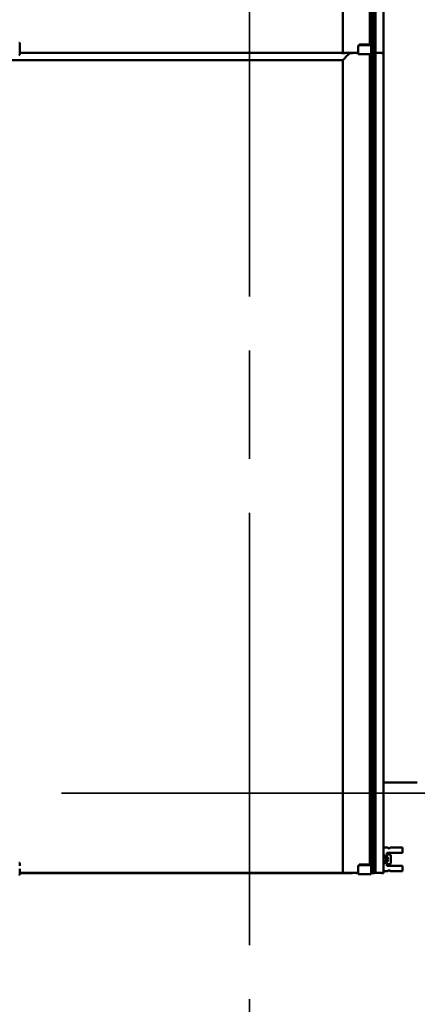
# Model space of a CAD drawing. Header units: millimetres. Extents: x 200 to 13555, y -185 to 8310.
# Tile 32 of 94: x 7109 to 7617, y 2195 to 3454. Entities that reach past the tile are written whole.
import ezdxf

# ---------------------------------------------------------------- set-up
doc = ezdxf.new("R2010")
doc.units = ezdxf.units.MM
doc.header["$LTSCALE"] = 10
doc.linetypes.add('CHAIN', pattern=[0.3543, 0.2362, -0.0295, 0.0591, -0.0295])
doc.linetypes.add('Long Dash Dotted', pattern=[305, 240, -30, 5, -30])
doc.layers.add('Schnittansichtslinien(DIN)', color=7, linetype='Long Dash Dotted', lineweight=35)
doc.layers.add('Sichtbare Kanten(DIN)', color=7, linetype='Continuous', lineweight=50)

# ---------------------------------------------------------------- blocks, each defined once
blk = doc.blocks.new('2DTransSchnitt0')
at = {"layer": 'Schnittansichtslinien(DIN)', "linetype": 'CHAIN', "ltscale": 23.7054}
blk.add_line((128.3, 246.47), (839.4, 246.47), dxfattribs=at)
blk = doc.blocks.new('2DTransSchnitt1')
at = {"layer": 'Schnittansichtslinien(DIN)', "linetype": 'CHAIN', "ltscale": 23.422417}
blk.add_line((740.27, 697.29), (740.27, 119.19), dxfattribs=at)

msp = doc.modelspace()

# ---------------------------------------------------------------- linework, layer by layer
at = {"layer": 'Sichtbare Kanten(DIN)'}
for p, q in [((7556.5, 3422.6), (7556.5, 4459.2)), ((7557.5, 3422.3), (7557.5, 4459.2)), ((7558.5, 3411.9), (7558.5, 4460.7)), ((7560.5, 3412), (7560.5, 4460.7)), ((7561.5, 3411.9), (7561.5, 4460.7)), ((7562, 3411.9), (7562, 4460.7)), ((7563, 3412), (7563, 4460.9)), ((7563.6, 3412), (7563.6, 4460.9)), ((7574, 3411.7), (7574, 4460.7)), ((7522, 3411.9), (7522, 4451.8)), ((7108.8, 3423.2), (7108.8, 3424.2)), ((7108.8, 3420.8), (7108.8, 3423.2)), ((7108.8, 3416.9), (7108.8, 3420.8)), ((7108.8, 3414.8), (7108.8, 3416.9)), ((7108.8, 3414.8), (7108.8, 3410.2)), ((7541.8, 3421.1), (7541.8, 3420.2)), ((7541.8, 3415.4), (7541.8, 3420.2)), ((7541.8, 3415.4), (7541.8, 3410.2)), ((7542.8, 3421.7), (7542.8, 3422.6)), ((7542.8, 3422.6), (7557.3, 3422.6)), ((7542.8, 3421.7), (7557.3, 3421.7)), ((7557.3, 3422.6), (7557.3, 3421.7)), ((7558.3, 3420.2), (7558.3, 3421.1)), ((7558.3, 3415.4), (7558.3, 3420.2)), ((7558.3, 3415.4), (7558.3, 3410.2)), ((5770, 3402.8), (7522, 3402.8)), ((7531, 3411.9), (7108.8, 3411.9)), ((7108.8, 3411.8), (7531, 3411.8)), ((7520.5, 3411.8), (7520.5, 3411.8)), ((7520.5, 3411.8), (7520.5, 3411.7)), ((7524.8, 3411.8), (7520.8, 3411.8)), ((7521, 3411.7), (7524.2, 3411.7)), ((7522, 3411.9), (7522, 3411.9)), ((7522, 2362.9), (7522, 3402.8)), ((7528.5, 3412), (7522.3, 3411.9)), ((7522.3, 3403.1), (7528.5, 3409.3)), ((7528.5, 3409.3), (7522.3, 3403.1)), ((7522.5, 3411.9), (7532.7, 3411.9)), ((7522.5, 3411.7), (7522.5, 3411.8)), ((7522.8, 3411.8), (7524.4, 3411.8)), ((7524.2, 3411.7), (7522.8, 3411.7)), ((7524.5, 3411.7), (7524.5, 3411.8)), ((7524.5, 3411.7), (7524.5, 3411.7)), ((7524.6, 3411.8), (7525.8, 3411.8)), ((7532.7, 3411.8), (7525.3, 3411.8)), ((7526.1, 3411.8), (7529, 3411.8)), ((7534, 3412), (7528.6, 3412)), ((7528.6, 3409.4), (7530.9, 3411.7)), ((7530.9, 3411.7), (7528.6, 3409.4)), ((7529.2, 3411.8), (7530.4, 3411.8)), ((7530.5, 3411.7), (7530.5, 3411.8)), ((7530.5, 3411.7), (7530.5, 3411.7)), ((7530.7, 3411.8), (7532.3, 3411.8)), ((7530.8, 3411.7), (7532.3, 3411.7)), ((7532.3, 3411.7), (7530.8, 3411.7)), ((7531, 3411.9), (7531, 3411.9)), ((7531, 3411.8), (7531, 3411.9)), ((7532.6, 3411.8), (7532.6, 3411.7)), ((7532.6, 3411.7), (7532.6, 3411.7)), ((7532.9, 3411.7), (7533.5, 3411.7)), ((7533, 3411.9), (7533, 3411.8)), ((7535, 3412), (7534.1, 3412)), ((7534.5, 3411.7), (7534.5, 3411.8)), ((7535.5, 3412), (7535.1, 3412)), ((7535.5, 3411.8), (7535.5, 3411.9)), ((7536.5, 3412), (7535.6, 3412)), ((7537, 3412), (7536.6, 3412)), ((7538, 3412), (7537.1, 3412)), ((7538.5, 3412), (7538.1, 3412)), ((7539.5, 3412), (7538.6, 3412)), ((7539.5, 3411.9), (7539.5, 3411.9)), ((7539.5, 3411.7), (7539.5, 3411.9)), ((7540, 3412), (7539.6, 3412)), ((7541, 3412), (7540.1, 3412)), ((7541, 3411.9), (7541, 3411.9)), ((7541, 3411.9), (7541, 3411.8)), ((7541.5, 3412), (7541.1, 3412)), ((7541.5, 3411.7), (7541.5, 3411.7)), ((7541.8, 3411.7), (7541.5, 3411.7)), ((7541.8, 3412), (7541.6, 3412)), ((7541.8, 3410.2), (7558.3, 3410.2)), ((7556.5, 2373.6), (7556.5, 3410.2)), ((7557.5, 2373.3), (7557.5, 3410.2)), ((7558.5, 3411.7), (7558.3, 3411.7)), ((7558.5, 3411.9), (7558.5, 3411.9)), ((7558.5, 2362.9), (7558.5, 3411.7)), ((7558.5, 3411.7), (7558.5, 3411.7)), ((7558.5, 3411.7), (7558.5, 3411.7)), ((7559.5, 3412), (7560.5, 3412)), ((7559.5, 3411.8), (7559.5, 3411.8)), ((7561.5, 3411.7), (7559.5, 3411.7)), ((7560.5, 3412), (7561.5, 3411.9)), ((7560.5, 3411.8), (7560.5, 3411.9)), ((7560.5, 3411.9), (7560.5, 3411.9)), ((7560.5, 3411.8), (7560.5, 3411.7)), ((7560.5, 2363), (7560.5, 3411.7)), ((7560.5, 3411.7), (7561.5, 3411.7)), ((7561.5, 3411.9), (7562, 3411.9)), ((7563.1, 3411.9), (7561.5, 3411.9)), ((7561.5, 2362.9), (7561.5, 3411.7)), ((7562, 3411.9), (7563, 3412)), ((7562, 2362.9), (7562, 3411.7)), ((7562.5, 3411.7), (7562.5, 3411.9)), ((7563, 3412), (7563.6, 3412)), ((7563, 2363), (7563, 3411.9)), ((7563.6, 3412), (7564.8, 3412)), ((7563.6, 2363), (7563.6, 3411.9)), ((7566.7, 3412), (7565.4, 3411.9)), ((7572, 3411.7), (7569.7, 3412)), ((7571.6, 3412), (7574, 3411.7)), ((7574, 2362.7), (7574, 3411.7)), ((7617.2, 2478.3), (7574, 2478.3)), ((7574, 2395.2), (7579.7, 2395.2)), ((7581.2, 2393.7), (7579.7, 2395.2)), ((7582.7, 2395.2), (7581.2, 2393.7)), ((7582.7, 2395.2), (7598.2, 2395.2)), ((7598.2, 2388.5), (7598.2, 2395.2)), ((7578.2, 2386.5), (7578.2, 2388.5)), ((7598.2, 2388.5), (7578.2, 2388.5)), ((7581.2, 2386.5), (7578.2, 2386.5)), ((7581.2, 2386.5), (7583.2, 2385.5)), ((7583.2, 2375), (7583.2, 2385.5)), ((7108.8, 2374.2), (7108.8, 2375.2)), ((7108.8, 2371.8), (7108.8, 2374.2)), ((7541.8, 2372.1), (7541.8, 2371.2)), ((7541.8, 2366.4), (7541.8, 2371.2)), ((7542.8, 2372.7), (7542.8, 2373.6)), ((7542.8, 2373.6), (7557.3, 2373.6)), ((7542.8, 2372.7), (7557.3, 2372.7)), ((7557.3, 2373.6), (7557.3, 2372.7)), ((7558.3, 2371.2), (7558.3, 2372.1)), ((7558.3, 2366.4), (7558.3, 2371.2)), ((7578.2, 2374), (7581.2, 2374)), ((7578.2, 2372), (7578.2, 2374)), ((7598.2, 2372), (7578.2, 2372)), ((7583.2, 2375), (7581.2, 2374)), ((7598.2, 2372), (7598.2, 2365.2)), ((7108.8, 2365.8), (7108.8, 2367.9)), ((7108.8, 2365.8), (7108.8, 2361.2)), ((7531, 2362.9), (7108.8, 2362.9)), ((7108.8, 2362.8), (7531, 2362.8)), ((7108.8, 2362.8), (7520.5, 2362.8)), ((7108.8, 2362.7), (7532.5, 2362.7)), ((7520.5, 2362.8), (7520.5, 2362.8)), ((7520.5, 2362.8), (7520.5, 2362.7)), ((7520.5, 2362.8), (7520.5, 2362.8)), ((7520.5, 2362.8), (7520.5, 2362.8)), ((7520.5, 2362.8), (7520.5, 2362.8)), ((7524.8, 2362.8), (7520.8, 2362.8)), ((7521, 2362.7), (7524.2, 2362.7)), ((7522, 2362.9), (7522, 2362.9)), ((7528.5, 2363), (7522.3, 2362.9)), ((7522.5, 2362.9), (7532.7, 2362.9)), ((7522.5, 2362.7), (7522.5, 2362.8)), ((7522.8, 2362.8), (7524.4, 2362.8)), ((7524.2, 2362.7), (7522.8, 2362.7)), ((7524.5, 2362.7), (7524.5, 2362.8)), ((7524.5, 2362.7), (7524.5, 2362.7)), ((7524.6, 2362.8), (7525.8, 2362.8)), ((7532.7, 2362.8), (7525.3, 2362.8)), ((7526.1, 2362.8), (7529, 2362.8)), ((7534, 2363), (7528.6, 2363)), ((7529.2, 2362.8), (7530.4, 2362.8)), ((7530.5, 2362.7), (7530.5, 2362.8)), ((7530.5, 2362.7), (7530.5, 2362.7)), ((7530.7, 2362.8), (7532.3, 2362.8)), ((7530.8, 2362.7), (7532.3, 2362.7)), ((7532.3, 2362.7), (7530.8, 2362.7)), ((7531, 2362.9), (7531, 2362.9)), ((7531, 2362.8), (7531, 2362.9)), ((7532.5, 2362.7), (7532.5, 2362.7)), ((7532.5, 2362.7), (7532.5, 2362.7)), ((7532.5, 2362.7), (7532.5, 2362.7)), ((7532.6, 2362.8), (7532.6, 2362.7)), ((7532.6, 2362.7), (7532.6, 2362.7)), ((7532.9, 2362.7), (7533.5, 2362.7)), ((7533, 2362.9), (7533, 2362.8)), ((7535, 2363), (7534.1, 2363)), ((7534.5, 2362.7), (7534.5, 2362.8)), ((7535.5, 2363), (7535.1, 2363)), ((7535.5, 2362.8), (7535.5, 2362.9)), ((7536.5, 2363), (7535.6, 2363)), ((7537, 2363), (7536.6, 2363)), ((7538, 2363), (7537.1, 2363)), ((7538.5, 2363), (7538.1, 2363)), ((7539.5, 2363), (7538.6, 2363)), ((7539.5, 2362.9), (7539.5, 2362.9)), ((7539.5, 2362.7), (7539.5, 2362.9)), ((7540, 2363), (7539.6, 2363)), ((7541, 2363), (7540.1, 2363)), ((7541, 2362.9), (7541, 2362.9)), ((7541, 2362.9), (7541, 2362.8)), ((7541.5, 2363), (7541.1, 2363)), ((7541.5, 2362.7), (7541.5, 2362.7)), ((7541.8, 2362.7), (7541.5, 2362.7)), ((7541.8, 2363), (7541.6, 2363)), ((7541.8, 2366.4), (7541.8, 2361.2)), ((7541.8, 2361.2), (7558.3, 2361.2)), ((7558.3, 2366.4), (7558.3, 2361.2)), ((7558.5, 2362.7), (7558.3, 2362.7)), ((7558.5, 2362.9), (7558.5, 2362.9)), ((7558.5, 2362.7), (7558.5, 2362.7)), ((7558.5, 2362.7), (7558.5, 2362.7)), ((7559.5, 2363), (7560.5, 2363)), ((7559.5, 2362.8), (7559.5, 2362.8)), ((7561.5, 2362.7), (7559.5, 2362.7)), ((7560.5, 2363), (7561.5, 2362.9)), ((7560.5, 2362.8), (7560.5, 2362.9)), ((7560.5, 2362.9), (7560.5, 2362.9)), ((7560.5, 2362.8), (7560.5, 2362.7)), ((7560.5, 2362.7), (7561.5, 2362.7)), ((7561.5, 2362.9), (7562, 2362.9)), ((7563.1, 2362.9), (7561.5, 2362.9)), ((7562, 2362.9), (7563, 2363)), ((7562.5, 2362.7), (7562.5, 2362.9)), ((7563, 2363), (7563.6, 2363)), ((7563.6, 2363), (7564.8, 2363)), ((7566.7, 2363), (7565.4, 2362.9)), ((7572, 2362.7), (7569.7, 2363)), ((7571.6, 2363), (7574, 2362.7)), ((7579.7, 2365.2), (7574, 2365.2)), ((7579.7, 2365.2), (7581.2, 2366.7)), ((7581.2, 2366.7), (7582.7, 2365.2)), ((7598.2, 2365.2), (7582.7, 2365.2))]:
    msp.add_line(p, q, dxfattribs=at)
for centre, radius, start, end in [((7107.8, 3410.2), 1, 270, 0), ((7575.2, 2380.2), 4.75, 255.2456, 104.7544), ((7575.2, 2380.2), 2.78, 244.1903, 115.8097), ((7575.2, 2380.2), 2.73, 91.8625, 116.3096), ((7573.5, 2383), 1.24, 293.4459, 344.0212), ((7575.1, 2382.5), 0.454, 91.8625, 164.0212), ((7575.2, 2380.2), 2.73, 31.8625, 91.8625), ((7575.1, 2382.5), 0.454, 19.7039, 91.8625), ((7576.7, 2383.1), 1.24, 199.7039, 284.0212), ((7577.1, 2381.4), 0.454, 31.8625, 104.0212), ((7578.4, 2380.3), 1.24, 139.7039, 224.0212), ((7577.1, 2381.4), 0.454, 319.7039, 31.8625), ((7575.2, 2380.2), 2.73, 331.8625, 31.8625), ((7573.7, 2377.4), 1.24, 19.7039, 75.4337), ((7575.2, 2380.2), 2.73, 243.6904, 271.8625), ((7575.2, 2378), 0.454, 199.7039, 271.8625), ((7575.2, 2380.2), 2.73, 271.8625, 331.8625), ((7575.2, 2378), 0.454, 271.8625, 344.0212), ((7576.9, 2377.5), 1.24, 79.7039, 164.0212), ((7577.2, 2379.2), 0.454, 259.7039, 331.8625), ((7577.2, 2379.2), 0.454, 331.8625, 44.0212), ((7107.8, 2361.2), 1, 270, 0)]:
    msp.add_arc(centre, radius, start, end, dxfattribs=at)
for centre, major_axis, ratio, start_param, end_param in [((7107.8, 3424.2), (1, 0), 0.64393, 0, 1.570796), ((7107.8, 3423.2), (1, 0), 0.64393, 4.712389, 6.283185), ((7542.8, 3418.2), (3.84, 7.43), 0.27135, 1.08729, 1.320053), ((7542.8, 3418.2), (3.07, 5.94), 0.27135, 1.08729, 1.379776), ((7557.3, 3418.2), (3.84, -7.43), 0.27135, 1.82154, 2.054303), ((7557.3, 3418.2), (3.07, -5.94), 0.27135, 1.761817, 2.054303), ((7521, 3411.8), (-0.5, 0), 0.016567, 5.148721, 6.283185), ((7521, 3411.7), (-0.5, 0), 0.016567, 0, 1.570796), ((7522.3, 3411.9), (-0.3, 0), 0.016567, 4.834562, 6.283185), ((7522.5, 3411.9), (-0.5, 0), 0.016567, 0, 1.570796), ((7522.3, 3403.1), (-0.3, -0.3), 0.008284, 4.826278, 6.274901), ((7522.3, 3403.1), (-0.3, -0.3), 0.008284, 4.826278, 6.274901), ((7522.8, 3411.8), (-0.3, 0), 0.016567, 4.712389, 6.283185), ((7522.8, 3411.7), (-0.3, 0), 0.016567, 0, 1.570796), ((7524.2, 3411.7), (0.3, 0), 0.016567, 4.712389, 6.283185), ((7524.2, 3411.7), (0.3, 0), 0.016567, 0, 1.570796), ((7524.4, 3411.8), (0.3, 0), 0.016567, 4.712389, 5.532694), ((7525.3, 3411.8), (-1, 0), 0.016567, 4.712389, 5.148721), ((7526.1, 3411.8), (0.3, 0), 0.016567, 1.570796, 2.391101), ((7528.6, 3412), (-0.3, 0), 0.016567, 4.712389, 4.834562), ((7528.6, 3409.3), (-0.3, -0.3), 0.008284, 4.704105, 4.826278), ((7528.6, 3409.3), (0.3, 0.3), 0.008284, 1.562513, 1.684686), ((7529, 3411.8), (0.3, 0), 0.016567, 0.750492, 1.570796), ((7530.7, 3411.8), (0.3, 0), 0.016567, 3.892084, 4.712389), ((7530.8, 3411.7), (-0.3, 0), 0.016567, 4.712389, 6.283185), ((7530.8, 3411.7), (-0.3, 0), 0.016567, 0, 1.570796), ((7532.3, 3411.8), (0.3, 0), 0.016567, 0, 1.570796), ((7532.3, 3411.7), (0.3, 0), 0.016567, 0, 1.570796), ((7532.3, 3411.7), (0.3, 0), 0.016567, 4.712389, 6.283185), ((7532.9, 3411.7), (-0.3, 0), 0.016567, 0, 1.570796), ((7532.7, 3411.9), (0.3, 0), 0.016567, 0, 1.570796), ((7532.7, 3411.8), (0.3, 0), 0.016567, 4.712389, 6.283185), ((7533.5, 3411.7), (1, 0), 0.016567, 4.712389, 6.283185), ((7534, 3412), (-0.3, 0), 0.016567, 4.248741, 4.712389), ((7535, 3411.8), (-0.5, 0), 0.016567, 4.712389, 6.283185), ((7535.1, 3412), (-0.3, 0), 0.016567, 1.107149, 1.570796), ((7535, 3411.8), (0.5, 0), 0.016567, 4.712389, 6.283185), ((7535.5, 3412), (-0.3, 0), 0.016567, 1.570796, 2.034444), ((7537.8, 3411.9), (-2.25, 0), 0.016567, 4.845852, 6.283185), ((7536.6, 3412), (-0.3, 0), 0.016567, 4.712389, 5.176037), ((7537, 3412), (-0.3, 0), 0.016567, 4.248741, 4.712389), ((7539.8, 3411.6), (17.3, 0), 0.016567, 1.454796, 1.704259), ((7538.1, 3412), (-0.3, 0), 0.016567, 1.107149, 1.570796), ((7538.5, 3412), (-0.3, 0), 0.016567, 1.570796, 2.034444), ((7539.6, 3412), (-0.3, 0), 0.016567, 4.712389, 5.176037), ((7540.3, 3411.9), (-0.75, 0), 0.016567, 3.141593, 6.283185), ((7540.5, 3411.7), (1, 0), 0.016567, 3.141593, 6.283185), ((7540, 3412), (-0.3, 0), 0.016567, 4.248741, 4.712389), ((7541.1, 3412), (-0.3, 0), 0.016567, 1.107149, 1.570796), ((7543.3, 3411.8), (-2.25, 0), 0.016567, 0, 0.841069), ((7541.5, 3412), (-0.3, 0), 0.016567, 1.570796, 2.034444), ((7558.5, 3411.9), (1, 0), 0.016567, 1.570796, 1.823477), ((7559.5, 3411.9), (-1, 0), 0.016567, 4.712389, 6.283185), ((7559.5, 3411.7), (-0.958, 0), 0.016567, 6.239724, 7.846172), ((7560.5, 3411.8), (-1, 0), 0.016567, 4.712389, 6.283185), ((7560.5, 3411.8), (-1, 0), 0.016567, 0, 1.570796), ((7561.5, 3411.9), (-1, 0), 0.016567, 4.712389, 6.283185), ((7561.5, 3411.7), (1, 0), 0.016567, 4.712389, 7.853982), ((7563.1, 3412), (2.41, 0), 0.016567, 4.706298, 6.002972), ((7568.2, 3412), (-3.5, 0), 0.016567, 3.263766, 6.056293), ((7568.2, 3412), (1.5, 0), 0.016567, 0.122173, 2.9147), ((7573, 3411.7), (1, 0), 0.016567, 3.263766, 6.405358), ((7107.8, 2375.2), (1, 0), 0.64393, 0, 1.570796), ((7107.8, 2374.2), (1, 0), 0.64393, 4.712389, 6.283185), ((7542.8, 2369.2), (3.84, 7.43), 0.27135, 1.08729, 1.320053), ((7542.8, 2369.2), (3.07, 5.94), 0.27135, 1.08729, 1.379776), ((7557.3, 2369.2), (3.84, -7.43), 0.27135, 1.82154, 2.054303), ((7557.3, 2369.2), (3.07, -5.94), 0.27135, 1.761817, 2.054303), ((7521, 2362.8), (-0.5, 0), 0.016567, 5.148721, 6.283185), ((7521, 2362.7), (-0.5, 0), 0.016567, 0, 1.570796), ((7522.3, 2362.9), (-0.3, 0), 0.016567, 4.834562, 6.283185), ((7522.5, 2362.9), (-0.5, 0), 0.016567, 0, 1.570796), ((7522.8, 2362.8), (-0.3, 0), 0.016567, 4.712389, 6.283185), ((7522.8, 2362.7), (-0.3, 0), 0.016567, 0, 1.570796), ((7524.2, 2362.7), (0.3, 0), 0.016567, 4.712389, 6.283185), ((7524.2, 2362.7), (0.3, 0), 0.016567, 0, 1.570796), ((7524.4, 2362.8), (0.3, 0), 0.016567, 4.712389, 5.532694), ((7525.3, 2362.8), (-1, 0), 0.016567, 4.712389, 5.148721), ((7526.1, 2362.8), (0.3, 0), 0.016567, 1.570796, 2.391101), ((7528.6, 2363), (-0.3, 0), 0.016567, 4.712389, 4.834562), ((7529, 2362.8), (0.3, 0), 0.016567, 0.750492, 1.570796), ((7530.7, 2362.8), (0.3, 0), 0.016567, 3.892084, 4.712389), ((7530.8, 2362.7), (-0.3, 0), 0.016567, 4.712389, 6.283185), ((7530.8, 2362.7), (-0.3, 0), 0.016567, 0, 1.570796), ((7532.3, 2362.8), (0.3, 0), 0.016567, 0, 1.570796), ((7532.3, 2362.7), (0.3, 0), 0.016567, 0, 1.570796), ((7532.3, 2362.7), (0.3, 0), 0.016567, 4.712389, 6.283185), ((7532.9, 2362.7), (-0.3, 0), 0.016567, 0, 1.570796), ((7532.7, 2362.9), (0.3, 0), 0.016567, 0, 1.570796), ((7532.7, 2362.8), (0.3, 0), 0.016567, 4.712389, 6.283185), ((7533.5, 2362.7), (1, 0), 0.016567, 4.712389, 6.283185), ((7534, 2363), (-0.3, 0), 0.016567, 4.248741, 4.712389), ((7535, 2362.8), (-0.5, 0), 0.016567, 4.712389, 6.283185), ((7535.1, 2363), (-0.3, 0), 0.016567, 1.107149, 1.570796), ((7535, 2362.8), (0.5, 0), 0.016567, 4.712389, 6.283185), ((7535.5, 2363), (-0.3, 0), 0.016567, 1.570796, 2.034444), ((7537.8, 2362.9), (-2.25, 0), 0.016567, 4.845852, 6.283185), ((7536.6, 2363), (-0.3, 0), 0.016567, 4.712389, 5.176037), ((7537, 2363), (-0.3, 0), 0.016567, 4.248741, 4.712389), ((7539.8, 2362.6), (17.3, 0), 0.016567, 1.454796, 1.704259), ((7538.1, 2363), (-0.3, 0), 0.016567, 1.107149, 1.570796), ((7538.5, 2363), (-0.3, 0), 0.016567, 1.570796, 2.034444), ((7539.6, 2363), (-0.3, 0), 0.016567, 4.712389, 5.176037), ((7540.3, 2362.9), (-0.75, 0), 0.016567, 3.141593, 6.283185), ((7540.5, 2362.7), (1, 0), 0.016567, 3.141593, 6.283185), ((7540, 2363), (-0.3, 0), 0.016567, 4.248741, 4.712389), ((7541.1, 2363), (-0.3, 0), 0.016567, 1.107149, 1.570796), ((7543.3, 2362.8), (-2.25, 0), 0.016567, 0, 0.841069), ((7541.5, 2363), (-0.3, 0), 0.016567, 1.570796, 2.034444), ((7558.5, 2362.9), (1, 0), 0.016567, 1.570796, 1.823477), ((7559.5, 2362.9), (-1, 0), 0.016567, 4.712389, 6.283185), ((7559.5, 2362.7), (-0.958, 0), 0.016567, 6.239724, 7.846172), ((7560.5, 2362.8), (-1, 0), 0.016567, 4.712389, 6.283185), ((7560.5, 2362.8), (-1, 0), 0.016567, 0, 1.570796), ((7561.5, 2362.9), (-1, 0), 0.016567, 4.712389, 6.283185), ((7561.5, 2362.7), (1, 0), 0.016567, 4.712389, 7.853982), ((7563.1, 2363), (2.41, 0), 0.016567, 4.706298, 6.002972), ((7568.2, 2363), (-3.5, 0), 0.016567, 3.263766, 6.056293), ((7568.2, 2363), (1.5, 0), 0.016567, 0.122173, 2.9147), ((7573, 2362.7), (1, 0), 0.016567, 3.263766, 6.405358)]:
    msp.add_ellipse(centre, major_axis=major_axis, ratio=ratio, start_param=start_param, end_param=end_param, dxfattribs=at)

# ---------------------------------------------------------------- block references
at = {"layer": 'Schnittansichtslinien(DIN)', "xscale": 10, "yscale": 10, "zscale": 10}
for name in ['2DTransSchnitt1', '2DTransSchnitt0']:
    msp.add_blockref(name, (0, 0), dxfattribs=at)

doc.saveas('drawing.dxf')
